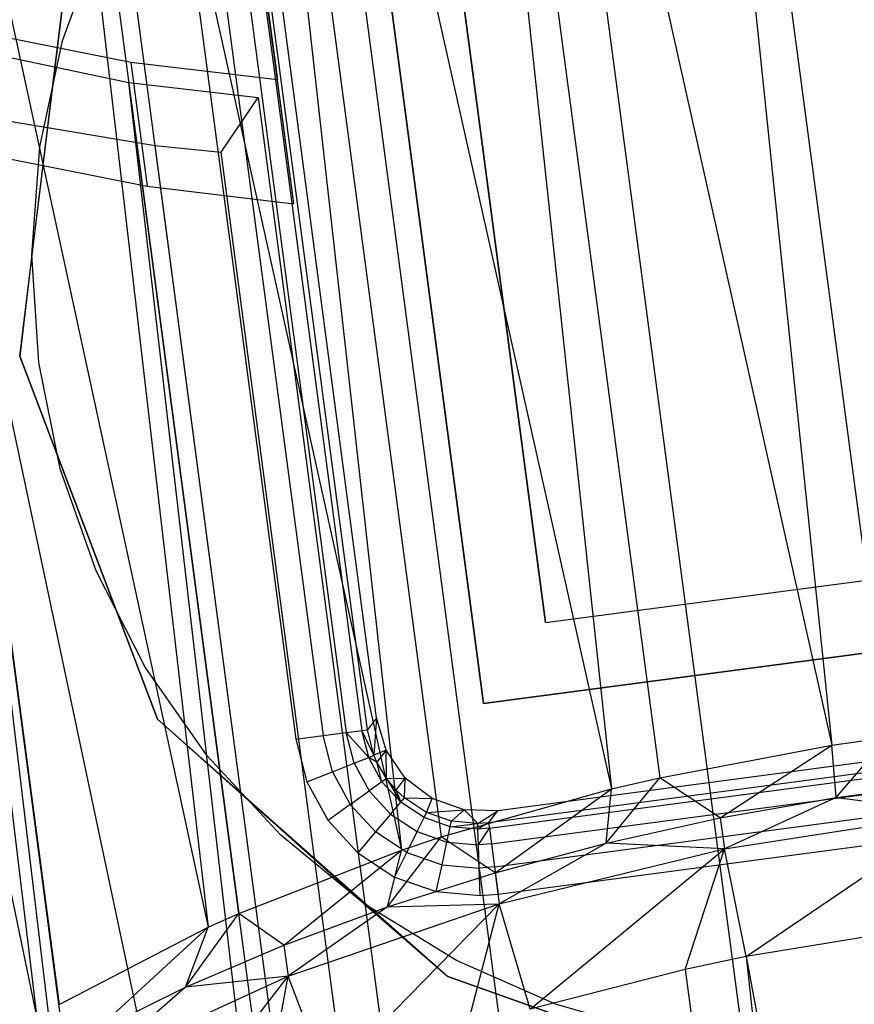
# Model space of a CAD drawing. Extents: x -23.4 to 23.6, y 0.3 to 4.
# Tile 19 of 189: x -22.97 to -22.514, y 2.686 to 3.224. Entities that reach past the tile are written whole.
import ezdxf

# ---------------------------------------------------------------- set-up
doc = ezdxf.new("R2010")
doc.units = 0
doc.header["$MEASUREMENT"] = 0
doc.layers.get('0').update_dxf_attribs({"color": 13, "linetype": 'CONTINUOUS'})

# ---------------------------------------------------------------- blocks, each defined once
blk = doc.blocks.new('FOURTY_V_PM_STL')
at = {"color": 0}
for p, q in [((-22.36058, 1.0508, -3.85626), (-22.74134, 3.9238, -2.18303)), ((-22.36058, 1.0508, -3.85626), (-22.74134, 3.9238, -2.18303)), ((-22.63874, 3.91083, -2.13741), (-22.4957, 2.83157, -2.76597)), ((-22.63874, 3.91083, -2.13741), (-22.4957, 2.83157, -2.76597)), ((-22.63874, 3.91083, -2.13741), (-22.5263, 2.82718, -2.7654)), ((-22.63874, 3.91083, -2.13741), (-22.5263, 2.82718, -2.7654)), ((-22.48815, 1.01971, -3.83189), (-22.86892, 3.8927, -2.15866)), ((-22.48815, 1.01971, -3.83189), (-22.86892, 3.8927, -2.15866)), ((-22.76339, 3.88873, -2.12783), (-22.5263, 2.82718, -2.7654)), ((-22.76339, 3.88873, -2.12783), (-22.5263, 2.82718, -2.7654)), ((-22.76339, 3.88873, -2.12783), (-22.62035, 2.80947, -2.75639)), ((-22.76339, 3.88873, -2.12783), (-22.62035, 2.80947, -2.75639)), ((-22.76339, 3.88873, -2.12783), (-22.64674, 2.8033, -2.75181)), ((-22.76339, 3.88873, -2.12783), (-22.64674, 2.8033, -2.75181)), ((-22.60773, 0.97874, -3.78877), (-22.9885, 3.85174, -2.11554)), ((-22.60773, 0.97874, -3.78877), (-22.9885, 3.85174, -2.11554)), ((-22.8828, 3.85633, -2.09937), (-22.64674, 2.8033, -2.75181)), ((-22.8828, 3.85633, -2.09937), (-22.64674, 2.8033, -2.75181)), ((-22.8828, 3.85633, -2.09937), (-22.73976, 2.77707, -2.72793)), ((-22.8828, 3.85633, -2.09937), (-22.73976, 2.77707, -2.72793)), ((-22.8828, 3.85633, -2.09937), (-22.76146, 2.76986, -2.72049)), ((-22.8828, 3.85633, -2.09937), (-22.76146, 2.76986, -2.72049)), ((-22.99334, 3.81461, -2.0529), (-22.76146, 2.76986, -2.72049)), ((-22.99334, 3.81461, -2.0529), (-22.76146, 2.76986, -2.72049)), ((-22.99334, 3.81461, -2.0529), (-22.8503, 2.73535, -2.68146)), ((-22.99334, 3.81461, -2.0529), (-22.8503, 2.73535, -2.68146)), ((-22.99334, 3.81461, -2.0529), (-22.86716, 2.7278, -2.67232)), ((-22.99334, 3.81461, -2.0529), (-22.86716, 2.7278, -2.67232)), ((-22.71587, 0.92909, -3.72813), (-23.09663, 3.80209, -2.0549)), ((-22.71587, 0.92909, -3.72813), (-23.09663, 3.80209, -2.0549)), ((-23.09166, 3.76486, -1.98984), (-22.86716, 2.7278, -2.67232)), ((-23.09166, 3.76486, -1.98984), (-22.86716, 2.7278, -2.67232)), ((-23.09166, 3.76486, -1.98984), (-22.94862, 2.6856, -2.6184)), ((-23.09166, 3.76486, -1.98984), (-22.94862, 2.6856, -2.6184)), ((-23.09166, 3.76486, -1.98984), (-22.9608, 2.67833, -2.6087)), ((-23.09166, 3.76486, -1.98984), (-22.9608, 2.67833, -2.6087)), ((-23.17475, 3.70856, -1.91209), (-22.9608, 2.67833, -2.6087)), ((-23.17475, 3.70856, -1.91209), (-22.9608, 2.67833, -2.6087)), ((-22.86207, 3.43841, -1.37708), (-22.82923, 3.19064, -0.94416)), ((-22.86207, 3.43841, -1.37708), (-22.82923, 3.19064, -0.94416)), ((-22.82027, 3.12303, -0.98353), (-22.85699, 3.40009, -1.46759)), ((-22.82027, 3.12303, -0.98353), (-22.85699, 3.40009, -1.46759)), ((-22.84164, 3.27616, -0.83115), (-22.7832, 2.83525, -0.83115)), ((-22.84164, 3.27616, -0.83115), (-22.7832, 2.83525, -0.83115)), ((-22.78013, 2.83566, -0.84611), (-22.83857, 3.27657, -0.84611)), ((-22.78013, 2.83566, -0.84611), (-22.83857, 3.27657, -0.84611)), ((-22.71657, 2.84998, -1.51575), (-22.77347, 3.2793, -1.51575)), ((-22.77347, 3.2793, -0.80709), (-22.71657, 2.84998, -0.80709)), ((-22.71657, 2.84998, -1.51575), (-22.77347, 3.2793, -1.51575)), ((-22.77347, 3.2793, -0.80709), (-22.71657, 2.84998, -0.80709)), ((-22.8776, 3.2714, -0.80709), (-22.81916, 2.83049, -0.80709)), ((-22.8776, 3.2714, -0.80709), (-22.81916, 2.83049, -0.80709)), ((-22.86274, 3.27336, -0.81005), (-22.80431, 2.83246, -0.81005)), ((-22.86274, 3.27336, -0.81005), (-22.80431, 2.83246, -0.81005)), ((-22.85012, 3.27504, -0.8185), (-22.79169, 2.83413, -0.8185)), ((-22.85012, 3.27504, -0.8185), (-22.79169, 2.83413, -0.8185)), ((-22.77511, 2.84222, -1.51575), (-22.83201, 3.27154, -1.51575)), ((-22.77511, 2.84222, -1.51575), (-22.83201, 3.27154, -1.51575)), ((-22.9468, 3.21194, -0.80709), (-22.92674, 3.26754, -0.80709)), ((-22.9468, 3.21194, -0.80709), (-22.92674, 3.26754, -0.80709)), ((-22.9468, 3.21194, -0.74803), (-22.92674, 3.26754, -0.74803)), ((-22.9468, 3.21194, -0.74803), (-22.92674, 3.26754, -0.74803)), ((-22.97004, 3.0397, -0.74016), (-22.94449, 3.25015, -0.74016)), ((-22.97004, 3.0397, -0.74016), (-22.94449, 3.25015, -0.74016)), ((-22.94449, 3.25015, -0.80709), (-22.96343, 3.09518, -0.80709)), ((-22.94449, 3.25015, -0.80709), (-22.96343, 3.09518, -0.80709)), ((-22.68271, 2.89418, -0.80709), (-22.72926, 3.24544, -0.80709)), ((-22.72926, 3.24544, -0.74803), (-22.68271, 2.89418, -0.74803)), ((-22.68271, 2.89418, -0.80709), (-22.72926, 3.24544, -0.80709)), ((-22.72926, 3.24544, -0.74803), (-22.68271, 2.89418, -0.74803)), ((-23.01835, 3.21175, -1.02345), (-22.88896, 2.13632, -1.66171)), ((-22.78568, 2.11296, -1.59809), (-23.01835, 3.21175, -1.02345)), ((-23.01835, 3.21175, -1.02345), (-22.91047, 3.18932, -0.96038)), ((-22.78568, 2.11296, -1.59809), (-23.01835, 3.21175, -1.02345)), ((-22.87531, 2.13249, -1.65201), (-23.01835, 3.21175, -1.02345)), ((-22.87531, 2.13249, -1.65201), (-23.01835, 3.21175, -1.02345)), ((-23.01835, 3.21175, -1.02345), (-22.88896, 2.13632, -1.66171)), ((-23.01835, 3.21175, -1.02345), (-22.91047, 3.18932, -0.96038)), ((-22.9094, 3.20023, -0.97887), (-22.98467, 3.21519, -1.0217)), ((-22.9094, 3.20023, -0.97887), (-22.98467, 3.21519, -1.0217)), ((-22.95911, 3.15413, -0.80709), (-22.9468, 3.21194, -0.80709)), ((-22.95911, 3.15413, -0.80709), (-22.9468, 3.21194, -0.80709)), ((-22.95911, 3.15413, -0.74803), (-22.9468, 3.21194, -0.74803)), ((-22.95911, 3.15413, -0.74803), (-22.9468, 3.21194, -0.74803)), ((-22.9468, 3.21194, -0.80709), (-22.9468, 3.21194, -0.74803)), ((-22.9468, 3.21194, -0.80709), (-22.9468, 3.21194, -0.74803)), ((-22.82923, 3.19064, -0.94416), (-22.9094, 3.20023, -0.97887)), ((-22.9094, 3.20023, -0.97887), (-22.90044, 3.13263, -1.01824)), ((-22.9094, 3.20023, -0.97887), (-22.90044, 3.13263, -1.01824)), ((-22.82923, 3.19064, -0.94416), (-22.9094, 3.20023, -0.97887)), ((-22.82027, 3.12303, -0.98353), (-22.82923, 3.19064, -0.94416)), ((-22.82027, 3.12303, -0.98353), (-22.82923, 3.19064, -0.94416)), ((-22.76743, 2.11006, -1.58894), (-22.91047, 3.18932, -0.96038)), ((-22.91047, 3.18932, -0.96038), (-22.83987, 3.181, -0.93004)), ((-22.76743, 2.11006, -1.58894), (-22.91047, 3.18932, -0.96038)), ((-22.78568, 2.11296, -1.59809), (-22.91047, 3.18932, -0.96038)), ((-22.78568, 2.11296, -1.59809), (-22.91047, 3.18932, -0.96038)), ((-22.91047, 3.18932, -0.96038), (-22.83987, 3.181, -0.93004)), ((-22.86005, 3.1511, -0.88329), (-22.83987, 3.181, -0.93004)), ((-22.86005, 3.1511, -0.88329), (-22.83987, 3.181, -0.93004)), ((-22.83987, 3.181, -0.93004), (-22.76371, 2.6064, -1.26468)), ((-22.83987, 3.181, -0.93004), (-22.76371, 2.6064, -1.26468)), ((-23.01346, 3.17451, -0.95839), (-22.89612, 3.15474, -0.89775)), ((-22.63269, 0.30151, -2.63162), (-23.01346, 3.17451, -0.95839)), ((-23.01346, 3.17451, -0.95839), (-22.89612, 3.15474, -0.89775)), ((-22.63269, 0.30151, -2.63162), (-23.01346, 3.17451, -0.95839)), ((-22.96343, 3.09518, -0.80709), (-22.95911, 3.15413, -0.80709)), ((-22.96343, 3.09518, -0.80709), (-22.95911, 3.15413, -0.80709)), ((-22.96343, 3.09518, -0.74803), (-22.95911, 3.15413, -0.74803)), ((-22.96343, 3.09518, -0.74803), (-22.95911, 3.15413, -0.74803)), ((-22.95911, 3.15413, -0.80709), (-22.95911, 3.15413, -0.74803)), ((-22.95911, 3.15413, -0.80709), (-22.95911, 3.15413, -0.74803)), ((-22.89612, 3.15474, -0.89775), (-22.86005, 3.1511, -0.88329)), ((-22.51535, 0.28175, -2.57098), (-22.89612, 3.15474, -0.89775)), ((-22.89612, 3.15474, -0.89775), (-22.86005, 3.1511, -0.88329)), ((-22.51535, 0.28175, -2.57098), (-22.89612, 3.15474, -0.89775)), ((-22.97571, 3.14759, -1.06107), (-22.90044, 3.13263, -1.01824)), ((-22.97571, 3.14759, -1.06107), (-22.90044, 3.13263, -1.01824)), ((-22.7839, 2.5765, -1.21793), (-22.86005, 3.1511, -0.88329)), ((-22.7839, 2.5765, -1.21793), (-22.86005, 3.1511, -0.88329)), ((-22.90044, 3.13263, -1.01824), (-22.82027, 3.12303, -0.98353)), ((-22.90044, 3.13263, -1.01824), (-22.82027, 3.12303, -0.98353)), ((-22.96343, 3.09518, -0.80709), (-22.97004, 3.0397, -0.80709)), ((-22.96343, 3.09518, -0.80709), (-22.97004, 3.0397, -0.80709)), ((-22.95967, 3.03619, -0.80709), (-22.96343, 3.09518, -0.80709)), ((-22.96343, 3.09518, -0.80709), (-22.96343, 3.09518, -0.74803)), ((-22.95967, 3.03619, -0.80709), (-22.96343, 3.09518, -0.80709)), ((-22.95967, 3.03619, -0.74803), (-22.96343, 3.09518, -0.74803)), ((-22.96343, 3.09518, -0.80709), (-22.96343, 3.09518, -0.74803)), ((-22.95967, 3.03619, -0.74803), (-22.96343, 3.09518, -0.74803)), ((-22.97004, 3.0397, -0.80709), (-22.89487, 2.84149, -0.80709)), ((-22.89487, 2.84149, -0.74016), (-22.97004, 3.0397, -0.74016)), ((-22.97004, 3.0397, -0.80709), (-22.89487, 2.84149, -0.80709)), ((-22.97004, 3.0397, -0.80709), (-22.97004, 3.0397, -0.74016)), ((-22.89487, 2.84149, -0.74016), (-22.97004, 3.0397, -0.74016)), ((-22.97004, 3.0397, -0.80709), (-22.97004, 3.0397, -0.74016)), ((-22.94793, 2.97826, -0.80709), (-22.95967, 3.03619, -0.80709)), ((-22.95967, 3.03619, -0.80709), (-22.95967, 3.03619, -0.74803)), ((-22.94793, 2.97826, -0.80709), (-22.95967, 3.03619, -0.80709)), ((-22.94793, 2.97826, -0.74803), (-22.95967, 3.03619, -0.74803)), ((-22.95967, 3.03619, -0.80709), (-22.95967, 3.03619, -0.74803)), ((-22.94793, 2.97826, -0.74803), (-22.95967, 3.03619, -0.74803)), ((-22.9284, 2.92247, -0.80709), (-22.94793, 2.97826, -0.80709)), ((-22.94793, 2.97826, -0.80709), (-22.94793, 2.97826, -0.74803)), ((-22.9284, 2.92247, -0.80709), (-22.94793, 2.97826, -0.80709)), ((-22.9284, 2.92247, -0.74803), (-22.94793, 2.97826, -0.74803)), ((-22.94793, 2.97826, -0.80709), (-22.94793, 2.97826, -0.74803)), ((-22.9284, 2.92247, -0.74803), (-22.94793, 2.97826, -0.74803)), ((-22.68271, 2.89418, -0.80709), (-22.33145, 2.94074, -0.80709)), ((-22.68271, 2.89418, -0.80709), (-22.33145, 2.94074, -0.80709)), ((-22.68271, 2.89418, -0.74803), (-22.33145, 2.94074, -0.74803)), ((-22.68271, 2.89418, -0.74803), (-22.33145, 2.94074, -0.74803)), ((-22.90146, 2.86986, -0.80709), (-22.9284, 2.92247, -0.80709)), ((-22.9284, 2.92247, -0.80709), (-22.9284, 2.92247, -0.74803)), ((-22.90146, 2.86986, -0.80709), (-22.9284, 2.92247, -0.80709)), ((-22.90146, 2.86986, -0.74803), (-22.9284, 2.92247, -0.74803)), ((-22.9284, 2.92247, -0.80709), (-22.9284, 2.92247, -0.74803)), ((-22.90146, 2.86986, -0.74803), (-22.9284, 2.92247, -0.74803)), ((-22.28725, 2.90688, -1.51575), (-22.71657, 2.84998, -1.51575)), ((-22.71657, 2.84998, -0.80709), (-22.28725, 2.90688, -0.80709)), ((-22.28725, 2.90688, -1.51575), (-22.71657, 2.84998, -1.51575)), ((-22.71657, 2.84998, -0.80709), (-22.28725, 2.90688, -0.80709)), ((-22.68271, 2.89418, -0.74803), (-22.68271, 2.89418, -0.80709)), ((-22.68271, 2.89418, -0.74803), (-22.68271, 2.89418, -0.80709)), ((-22.86761, 2.82141, -0.80709), (-22.90146, 2.86986, -0.80709)), ((-22.90146, 2.86986, -0.80709), (-22.90146, 2.86986, -0.74803)), ((-22.86761, 2.82141, -0.80709), (-22.90146, 2.86986, -0.80709)), ((-22.86761, 2.82141, -0.74803), (-22.90146, 2.86986, -0.74803)), ((-22.90146, 2.86986, -0.80709), (-22.90146, 2.86986, -0.74803)), ((-22.86761, 2.82141, -0.74803), (-22.90146, 2.86986, -0.74803)), ((-22.71657, 2.84998, -1.51575), (-22.71657, 2.84998, -0.80709)), ((-22.71657, 2.84998, -1.51575), (-22.71657, 2.84998, -0.80709)), ((-22.27949, 2.84834, -1.51575), (-22.70881, 2.79144, -1.51575)), ((-22.27949, 2.84834, -1.51575), (-22.70881, 2.79144, -1.51575)), ((-22.89487, 2.84149, -0.80709), (-22.78181, 2.74049, -0.80709)), ((-22.73619, 2.70091, -0.74016), (-22.89487, 2.84149, -0.74016)), ((-22.89487, 2.84149, -0.80709), (-22.78181, 2.74049, -0.80709)), ((-22.89487, 2.84149, -0.80709), (-22.89487, 2.84149, -0.74016)), ((-22.73619, 2.70091, -0.74016), (-22.89487, 2.84149, -0.74016)), ((-22.89487, 2.84149, -0.80709), (-22.89487, 2.84149, -0.74016)), ((-22.77511, 2.84222, -1.51575), (-22.78013, 2.83566, -0.84611)), ((-22.77511, 2.84222, -1.51575), (-22.78013, 2.83566, -0.84611)), ((-22.77511, 2.84222, -1.51575), (-22.77651, 2.82169, -0.84604)), ((-22.77511, 2.84222, -1.51575), (-22.77651, 2.82169, -0.84604)), ((-22.76985, 2.82451, -1.51575), (-22.77511, 2.84222, -1.51575)), ((-22.76985, 2.82451, -1.51575), (-22.77511, 2.84222, -1.51575)), ((-22.27293, 2.84331, -0.84611), (-22.71384, 2.78488, -0.84611)), ((-22.27293, 2.84331, -0.84611), (-22.71384, 2.78488, -0.84611)), ((-22.71343, 2.78181, -0.83115), (-22.27252, 2.84025, -0.83115)), ((-22.71343, 2.78181, -0.83115), (-22.27252, 2.84025, -0.83115)), ((-22.79169, 2.83413, -0.8185), (-22.7832, 2.83525, -0.83115)), ((-22.79169, 2.83413, -0.8185), (-22.7832, 2.83525, -0.83115)), ((-22.7832, 2.83525, -0.83115), (-22.78013, 2.83566, -0.84611)), ((-22.7832, 2.83525, -0.83115), (-22.78013, 2.83566, -0.84611)), ((-22.77651, 2.82169, -0.84604), (-22.7832, 2.83525, -0.83115)), ((-22.77651, 2.82169, -0.84604), (-22.7832, 2.83525, -0.83115)), ((-22.7794, 2.82055, -0.8311), (-22.7832, 2.83525, -0.83115)), ((-22.7794, 2.82055, -0.8311), (-22.7832, 2.83525, -0.83115)), ((-22.77651, 2.82169, -0.84604), (-22.78013, 2.83566, -0.84611)), ((-22.77651, 2.82169, -0.84604), (-22.78013, 2.83566, -0.84611)), ((-22.81916, 2.83049, -0.80709), (-22.80431, 2.83246, -0.81005)), ((-22.81916, 2.83049, -0.80709), (-22.80431, 2.83246, -0.81005)), ((-22.81916, 2.83049, -0.80709), (-22.81311, 2.80721, -0.80709)), ((-22.81916, 2.83049, -0.80709), (-22.81311, 2.80721, -0.80709)), ((-22.80431, 2.83246, -0.81005), (-22.79169, 2.83413, -0.8185)), ((-22.80431, 2.83246, -0.81005), (-22.79169, 2.83413, -0.8185)), ((-22.79919, 2.81272, -0.81004), (-22.80431, 2.83246, -0.81005)), ((-22.79919, 2.81272, -0.81004), (-22.80431, 2.83246, -0.81005)), ((-22.7794, 2.82055, -0.8311), (-22.79169, 2.83413, -0.8185)), ((-22.7794, 2.82055, -0.8311), (-22.79169, 2.83413, -0.8185)), ((-22.78736, 2.8174, -0.81847), (-22.79169, 2.83413, -0.8185)), ((-22.78736, 2.8174, -0.81847), (-22.79169, 2.83413, -0.8185)), ((-22.71231, 2.77333, -0.8185), (-22.2714, 2.83176, -0.8185)), ((-22.71231, 2.77333, -0.8185), (-22.2714, 2.83176, -0.8185)), ((-22.5263, 2.82718, -2.7654), (-22.4957, 2.83157, -2.76597)), ((-22.5263, 2.82718, -2.7654), (-22.4957, 2.83157, -2.76597)), ((-22.52387, 2.79866, -2.81824), (-22.4957, 2.83157, -2.76597)), ((-22.52387, 2.79866, -2.81824), (-22.4957, 2.83157, -2.76597)), ((-22.76985, 2.82451, -1.51575), (-22.77651, 2.82169, -0.84604)), ((-22.76985, 2.82451, -1.51575), (-22.77651, 2.82169, -0.84604)), ((-22.76985, 2.82451, -1.51575), (-22.77487, 2.81795, -0.84602)), ((-22.76985, 2.82451, -1.51575), (-22.77487, 2.81795, -0.84602)), ((-22.75937, 2.80929, -1.51575), (-22.76985, 2.82451, -1.51575)), ((-22.7696, 2.80902, -0.84599), (-22.76985, 2.82451, -1.51575)), ((-22.75937, 2.80929, -1.51575), (-22.76985, 2.82451, -1.51575)), ((-22.7696, 2.80902, -0.84599), (-22.76985, 2.82451, -1.51575)), ((-22.62035, 2.80947, -2.75639), (-22.5263, 2.82718, -2.7654)), ((-22.62035, 2.80947, -2.75639), (-22.5263, 2.82718, -2.7654)), ((-22.58722, 2.78751, -2.81351), (-22.5263, 2.82718, -2.7654)), ((-22.58722, 2.78751, -2.81351), (-22.5263, 2.82718, -2.7654)), ((-22.52387, 2.79866, -2.81824), (-22.5263, 2.82718, -2.7654)), ((-22.52387, 2.79866, -2.81824), (-22.5263, 2.82718, -2.7654)), ((-22.82748, 2.77802, -0.80709), (-22.86761, 2.82141, -0.80709)), ((-22.86761, 2.82141, -0.80709), (-22.86761, 2.82141, -0.74803)), ((-22.82748, 2.77802, -0.80709), (-22.86761, 2.82141, -0.80709)), ((-22.82748, 2.77802, -0.74803), (-22.86761, 2.82141, -0.74803)), ((-22.86761, 2.82141, -0.80709), (-22.86761, 2.82141, -0.74803)), ((-22.82748, 2.77802, -0.74803), (-22.86761, 2.82141, -0.74803)), ((-22.78736, 2.8174, -0.81847), (-22.7794, 2.82055, -0.8311)), ((-22.78736, 2.8174, -0.81847), (-22.7794, 2.82055, -0.8311)), ((-22.7794, 2.82055, -0.8311), (-22.77651, 2.82169, -0.84604)), ((-22.7794, 2.82055, -0.8311), (-22.77651, 2.82169, -0.84604)), ((-22.77214, 2.8072, -0.83107), (-22.7794, 2.82055, -0.8311)), ((-22.77487, 2.81795, -0.84602), (-22.7794, 2.82055, -0.8311)), ((-22.77487, 2.81795, -0.84602), (-22.7794, 2.82055, -0.8311)), ((-22.77214, 2.8072, -0.83107), (-22.7794, 2.82055, -0.8311)), ((-22.77487, 2.81795, -0.84602), (-22.77651, 2.82169, -0.84604)), ((-22.77487, 2.81795, -0.84602), (-22.77651, 2.82169, -0.84604)), ((-22.71063, 2.76071, -0.81005), (-22.26972, 2.81914, -0.81005)), ((-22.71063, 2.76071, -0.81005), (-22.26972, 2.81914, -0.81005)), ((-22.79919, 2.81272, -0.81004), (-22.78736, 2.8174, -0.81847)), ((-22.79919, 2.81272, -0.81004), (-22.78736, 2.8174, -0.81847)), ((-22.78736, 2.8174, -0.81847), (-22.7791, 2.80221, -0.81845)), ((-22.78736, 2.8174, -0.81847), (-22.7791, 2.80221, -0.81845)), ((-22.7696, 2.80902, -0.84599), (-22.77487, 2.81795, -0.84602)), ((-22.7696, 2.80902, -0.84599), (-22.77487, 2.81795, -0.84602)), ((-22.77214, 2.8072, -0.83107), (-22.77487, 2.81795, -0.84602)), ((-22.77214, 2.8072, -0.83107), (-22.77487, 2.81795, -0.84602)), ((-22.81311, 2.80721, -0.80709), (-22.79919, 2.81272, -0.81004)), ((-22.81311, 2.80721, -0.80709), (-22.79919, 2.81272, -0.81004)), ((-22.79919, 2.81272, -0.81004), (-22.78944, 2.7948, -0.81004)), ((-22.79919, 2.81272, -0.81004), (-22.78944, 2.7948, -0.81004)), ((-22.7696, 2.80902, -0.84599), (-22.77214, 2.8072, -0.83107)), ((-22.7696, 2.80902, -0.84599), (-22.77214, 2.8072, -0.83107)), ((-22.7696, 2.80902, -0.84599), (-22.75937, 2.80929, -1.51575)), ((-22.7696, 2.80902, -0.84599), (-22.75937, 2.80929, -1.51575)), ((-22.7644, 2.80273, -0.84598), (-22.7696, 2.80902, -0.84599)), ((-22.7696, 2.80902, -0.84599), (-22.76185, 2.79602, -0.83105)), ((-22.7696, 2.80902, -0.84599), (-22.76185, 2.79602, -0.83105)), ((-22.7644, 2.80273, -0.84598), (-22.7696, 2.80902, -0.84599)), ((-22.7644, 2.80273, -0.84598), (-22.75937, 2.80929, -1.51575)), ((-22.7644, 2.80273, -0.84598), (-22.75937, 2.80929, -1.51575)), ((-22.75982, 2.7984, -0.84597), (-22.75937, 2.80929, -1.51575)), ((-22.75982, 2.7984, -0.84597), (-22.75937, 2.80929, -1.51575)), ((-22.7447, 2.79806, -1.51575), (-22.75937, 2.80929, -1.51575)), ((-22.7447, 2.79806, -1.51575), (-22.75937, 2.80929, -1.51575)), ((-22.64952, 2.77375, -2.80407), (-22.62035, 2.80947, -2.75639)), ((-22.64952, 2.77375, -2.80407), (-22.62035, 2.80947, -2.75639)), ((-22.64674, 2.8033, -2.75181), (-22.62035, 2.80947, -2.75639)), ((-22.64674, 2.8033, -2.75181), (-22.62035, 2.80947, -2.75639)), ((-22.58722, 2.78751, -2.81351), (-22.62035, 2.80947, -2.75639)), ((-22.58722, 2.78751, -2.81351), (-22.62035, 2.80947, -2.75639)), ((-22.81311, 2.80721, -0.80709), (-22.8016, 2.78609, -0.80709)), ((-22.81311, 2.80721, -0.80709), (-22.8016, 2.78609, -0.80709)), ((-22.77214, 2.8072, -0.83107), (-22.7791, 2.80221, -0.81845)), ((-22.77214, 2.8072, -0.83107), (-22.7791, 2.80221, -0.81845)), ((-22.77214, 2.8072, -0.83107), (-22.76185, 2.79602, -0.83105)), ((-22.77214, 2.8072, -0.83107), (-22.76185, 2.79602, -0.83105)), ((-22.75982, 2.7984, -0.84597), (-22.7644, 2.80273, -0.84598)), ((-22.7644, 2.80273, -0.84598), (-22.76185, 2.79602, -0.83105)), ((-22.7644, 2.80273, -0.84598), (-22.76185, 2.79602, -0.83105)), ((-22.75982, 2.7984, -0.84597), (-22.7644, 2.80273, -0.84598)), ((-22.73976, 2.77707, -2.72793), (-22.64674, 2.8033, -2.75181)), ((-22.73976, 2.77707, -2.72793), (-22.64674, 2.8033, -2.75181)), ((-22.71033, 2.7575, -2.78999), (-22.64674, 2.8033, -2.75181)), ((-22.71033, 2.7575, -2.78999), (-22.64674, 2.8033, -2.75181)), ((-22.70866, 2.74585, -0.80709), (-22.26776, 2.80429, -0.80709)), ((-22.70866, 2.74585, -0.80709), (-22.26776, 2.80429, -0.80709)), ((-22.64952, 2.77375, -2.80407), (-22.64674, 2.8033, -2.75181)), ((-22.64952, 2.77375, -2.80407), (-22.64674, 2.8033, -2.75181)), ((-22.52387, 2.79866, -2.81824), (-22.45993, 2.80714, -2.81824)), ((-22.52387, 2.79866, -2.81824), (-22.45993, 2.80714, -2.81824)), ((-22.78944, 2.7948, -0.81004), (-22.7791, 2.80221, -0.81845)), ((-22.78944, 2.7948, -0.81004), (-22.7791, 2.80221, -0.81845)), ((-22.76739, 2.78949, -0.81845), (-22.7791, 2.80221, -0.81845)), ((-22.76739, 2.78949, -0.81845), (-22.7791, 2.80221, -0.81845)), ((-22.76185, 2.79602, -0.83105), (-22.75982, 2.7984, -0.84597)), ((-22.76185, 2.79602, -0.83105), (-22.75982, 2.7984, -0.84597)), ((-22.74776, 2.79048, -0.84598), (-22.75982, 2.7984, -0.84597)), ((-22.75982, 2.7984, -0.84597), (-22.7447, 2.79806, -1.51575)), ((-22.75982, 2.7984, -0.84597), (-22.7447, 2.79806, -1.51575)), ((-22.74776, 2.79048, -0.84598), (-22.75982, 2.7984, -0.84597)), ((-22.74776, 2.79048, -0.84598), (-22.7447, 2.79806, -1.51575)), ((-22.74776, 2.79048, -0.84598), (-22.7447, 2.79806, -1.51575)), ((-22.72728, 2.79191, -1.51575), (-22.7447, 2.79806, -1.51575)), ((-22.72728, 2.79191, -1.51575), (-22.7447, 2.79806, -1.51575)), ((-22.58722, 2.78751, -2.81351), (-22.52387, 2.79866, -2.81824)), ((-22.58722, 2.78751, -2.81351), (-22.52387, 2.79866, -2.81824)), ((-22.52387, 2.79866, -2.81824), (-22.58498, 2.77061, -2.82335)), ((-22.52387, 2.79866, -2.81824), (-22.58498, 2.77061, -2.82335)), ((-22.52387, 2.79866, -2.81824), (-22.45769, 2.79024, -2.82809)), ((-22.52387, 2.79866, -2.81824), (-22.45769, 2.79024, -2.82809)), ((-22.78944, 2.7948, -0.81004), (-22.8016, 2.78609, -0.80709)), ((-22.78944, 2.7948, -0.81004), (-22.8016, 2.78609, -0.80709)), ((-22.78944, 2.7948, -0.81004), (-22.77562, 2.7798, -0.81004)), ((-22.78944, 2.7948, -0.81004), (-22.77562, 2.7798, -0.81004)), ((-22.76739, 2.78949, -0.81845), (-22.76185, 2.79602, -0.83105)), ((-22.76739, 2.78949, -0.81845), (-22.76185, 2.79602, -0.83105)), ((-22.74915, 2.78767, -0.83106), (-22.76185, 2.79602, -0.83105)), ((-22.74915, 2.78767, -0.83106), (-22.76185, 2.79602, -0.83105)), ((-22.74776, 2.79048, -0.84598), (-22.72728, 2.79191, -1.51575)), ((-22.74776, 2.79048, -0.84598), (-22.72728, 2.79191, -1.51575)), ((-22.73414, 2.78571, -0.84602), (-22.72728, 2.79191, -1.51575)), ((-22.73414, 2.78571, -0.84602), (-22.72728, 2.79191, -1.51575)), ((-22.70881, 2.79144, -1.51575), (-22.72728, 2.79191, -1.51575)), ((-22.71977, 2.78439, -0.84608), (-22.72728, 2.79191, -1.51575)), ((-22.70881, 2.79144, -1.51575), (-22.72728, 2.79191, -1.51575)), ((-22.71977, 2.78439, -0.84608), (-22.72728, 2.79191, -1.51575)), ((-22.76739, 2.78949, -0.81845), (-22.77562, 2.7798, -0.81004)), ((-22.76739, 2.78949, -0.81845), (-22.77562, 2.7798, -0.81004)), ((-22.76739, 2.78949, -0.81845), (-22.75295, 2.77999, -0.81845)), ((-22.76739, 2.78949, -0.81845), (-22.75295, 2.77999, -0.81845)), ((-22.75295, 2.77999, -0.81845), (-22.74915, 2.78767, -0.83106)), ((-22.75295, 2.77999, -0.81845), (-22.74915, 2.78767, -0.83106)), ((-22.74915, 2.78767, -0.83106), (-22.74776, 2.79048, -0.84598)), ((-22.74915, 2.78767, -0.83106), (-22.74776, 2.79048, -0.84598)), ((-22.7348, 2.78266, -0.83109), (-22.74915, 2.78767, -0.83106)), ((-22.7348, 2.78266, -0.83109), (-22.74915, 2.78767, -0.83106)), ((-22.73414, 2.78571, -0.84602), (-22.74776, 2.79048, -0.84598)), ((-22.73414, 2.78571, -0.84602), (-22.74776, 2.79048, -0.84598)), ((-22.71977, 2.78439, -0.84608), (-22.70881, 2.79144, -1.51575)), ((-22.71977, 2.78439, -0.84608), (-22.70881, 2.79144, -1.51575)), ((-22.71384, 2.78488, -0.84611), (-22.70881, 2.79144, -1.51575)), ((-22.71384, 2.78488, -0.84611), (-22.70881, 2.79144, -1.51575)), ((-22.64952, 2.77375, -2.80407), (-22.58722, 2.78751, -2.81351)), ((-22.64952, 2.77375, -2.80407), (-22.58722, 2.78751, -2.81351)), ((-22.58722, 2.78751, -2.81351), (-22.58498, 2.77061, -2.82335)), ((-22.58722, 2.78751, -2.81351), (-22.58498, 2.77061, -2.82335)), ((-22.58498, 2.77061, -2.82335), (-22.45769, 2.79024, -2.82809)), ((-22.58498, 2.77061, -2.82335), (-22.45769, 2.79024, -2.82809)), ((-22.57313, 2.71171, -2.82189), (-22.45769, 2.79024, -2.82809)), ((-22.57313, 2.71171, -2.82189), (-22.45769, 2.79024, -2.82809)), ((-22.8016, 2.78609, -0.80709), (-22.7853, 2.7684, -0.80709)), ((-22.8016, 2.78609, -0.80709), (-22.7853, 2.7684, -0.80709)), ((-22.73662, 2.77429, -0.81846), (-22.7348, 2.78266, -0.83109)), ((-22.73662, 2.77429, -0.81846), (-22.7348, 2.78266, -0.83109)), ((-22.7348, 2.78266, -0.83109), (-22.73414, 2.78571, -0.84602)), ((-22.7348, 2.78266, -0.83109), (-22.73414, 2.78571, -0.84602)), ((-22.7348, 2.78266, -0.83109), (-22.71977, 2.78439, -0.84608)), ((-22.7348, 2.78266, -0.83109), (-22.71977, 2.78439, -0.84608)), ((-22.71967, 2.78129, -0.83113), (-22.7348, 2.78266, -0.83109)), ((-22.71967, 2.78129, -0.83113), (-22.7348, 2.78266, -0.83109)), ((-22.71977, 2.78439, -0.84608), (-22.73414, 2.78571, -0.84602)), ((-22.71977, 2.78439, -0.84608), (-22.73414, 2.78571, -0.84602)), ((-22.71384, 2.78488, -0.84611), (-22.71977, 2.78439, -0.84608)), ((-22.71384, 2.78488, -0.84611), (-22.71977, 2.78439, -0.84608)), ((-22.71967, 2.78129, -0.83113), (-22.71977, 2.78439, -0.84608)), ((-22.71967, 2.78129, -0.83113), (-22.71977, 2.78439, -0.84608)), ((-22.71384, 2.78488, -0.84611), (-22.71967, 2.78129, -0.83113)), ((-22.71384, 2.78488, -0.84611), (-22.71967, 2.78129, -0.83113)), ((-22.71343, 2.78181, -0.83115), (-22.71967, 2.78129, -0.83113)), ((-22.71343, 2.78181, -0.83115), (-22.71967, 2.78129, -0.83113)), ((-22.71941, 2.77274, -0.81849), (-22.71967, 2.78129, -0.83113)), ((-22.71941, 2.77274, -0.81849), (-22.71967, 2.78129, -0.83113)), ((-22.71941, 2.77274, -0.81849), (-22.71343, 2.78181, -0.83115)), ((-22.71941, 2.77274, -0.81849), (-22.71343, 2.78181, -0.83115)), ((-22.71384, 2.78488, -0.84611), (-22.71343, 2.78181, -0.83115)), ((-22.71384, 2.78488, -0.84611), (-22.71343, 2.78181, -0.83115)), ((-22.71343, 2.78181, -0.83115), (-22.71231, 2.77333, -0.8185)), ((-22.71343, 2.78181, -0.83115), (-22.71231, 2.77333, -0.8185)), ((-22.78181, 2.74049, -0.80709), (-22.82748, 2.77802, -0.80709)), ((-22.82748, 2.77802, -0.80709), (-22.82748, 2.77802, -0.74803)), ((-22.78181, 2.74049, -0.80709), (-22.82748, 2.77802, -0.80709)), ((-22.78181, 2.74049, -0.74803), (-22.82748, 2.77802, -0.74803)), ((-22.82748, 2.77802, -0.80709), (-22.82748, 2.77802, -0.74803)), ((-22.78181, 2.74049, -0.74803), (-22.82748, 2.77802, -0.74803)), ((-22.77562, 2.7798, -0.81004), (-22.7853, 2.7684, -0.80709)), ((-22.77562, 2.7798, -0.81004), (-22.7853, 2.7684, -0.80709)), ((-22.75858, 2.76859, -0.81004), (-22.77562, 2.7798, -0.81004)), ((-22.75858, 2.76859, -0.81004), (-22.77562, 2.7798, -0.81004)), ((-22.7692, 2.73886, -2.77139), (-22.73976, 2.77707, -2.72793)), ((-22.7692, 2.73886, -2.77139), (-22.73976, 2.77707, -2.72793)), ((-22.76146, 2.76986, -2.72049), (-22.73976, 2.77707, -2.72793)), ((-22.76146, 2.76986, -2.72049), (-22.73976, 2.77707, -2.72793)), ((-22.75858, 2.76859, -0.81004), (-22.75295, 2.77999, -0.81845)), ((-22.75858, 2.76859, -0.81004), (-22.75295, 2.77999, -0.81845)), ((-22.75295, 2.77999, -0.81845), (-22.73662, 2.77429, -0.81846)), ((-22.75295, 2.77999, -0.81845), (-22.73662, 2.77429, -0.81846)), ((-22.71033, 2.7575, -2.78999), (-22.73976, 2.77707, -2.72793)), ((-22.71033, 2.7575, -2.78999), (-22.73976, 2.77707, -2.72793)), ((-22.73932, 2.76187, -0.81004), (-22.73662, 2.77429, -0.81846)), ((-22.73932, 2.76187, -0.81004), (-22.73662, 2.77429, -0.81846)), ((-22.73662, 2.77429, -0.81846), (-22.71941, 2.77274, -0.81849)), ((-22.73662, 2.77429, -0.81846), (-22.71941, 2.77274, -0.81849)), ((-22.71231, 2.77333, -0.8185), (-22.71941, 2.77274, -0.81849)), ((-22.71231, 2.77333, -0.8185), (-22.71941, 2.77274, -0.81849)), ((-22.71901, 2.76002, -0.81005), (-22.71941, 2.77274, -0.81849)), ((-22.71901, 2.76002, -0.81005), (-22.71941, 2.77274, -0.81849)), ((-22.71231, 2.77333, -0.8185), (-22.71063, 2.76071, -0.81005)), ((-22.71231, 2.77333, -0.8185), (-22.71063, 2.76071, -0.81005)), ((-22.71033, 2.7575, -2.78999), (-22.64952, 2.77375, -2.80407)), ((-22.71033, 2.7575, -2.78999), (-22.64952, 2.77375, -2.80407)), ((-22.64952, 2.77375, -2.80407), (-22.70809, 2.7406, -2.79984)), ((-22.64952, 2.77375, -2.80407), (-22.70809, 2.7406, -2.79984)), ((-22.70809, 2.7406, -2.79984), (-22.58498, 2.77061, -2.82335)), ((-22.70809, 2.7406, -2.79984), (-22.58498, 2.77061, -2.82335)), ((-22.69114, 2.68294, -2.79935), (-22.58498, 2.77061, -2.82335)), ((-22.69114, 2.68294, -2.79935), (-22.58498, 2.77061, -2.82335)), ((-22.58498, 2.77061, -2.82335), (-22.64952, 2.77375, -2.80407)), ((-22.58498, 2.77061, -2.82335), (-22.64952, 2.77375, -2.80407)), ((-22.60646, 2.70469, -2.81741), (-22.58498, 2.77061, -2.82335)), ((-22.60646, 2.70469, -2.81741), (-22.58498, 2.77061, -2.82335)), ((-22.57313, 2.71171, -2.82189), (-22.58498, 2.77061, -2.82335)), ((-22.57313, 2.71171, -2.82189), (-22.58498, 2.77061, -2.82335)), ((-22.8503, 2.73535, -2.68146), (-22.76146, 2.76986, -2.72049)), ((-22.8503, 2.73535, -2.68146), (-22.76146, 2.76986, -2.72049)), ((-22.82572, 2.71797, -2.74838), (-22.76146, 2.76986, -2.72049)), ((-22.82572, 2.71797, -2.74838), (-22.76146, 2.76986, -2.72049)), ((-22.7853, 2.7684, -0.80709), (-22.7652, 2.75519, -0.80709)), ((-22.7853, 2.7684, -0.80709), (-22.7652, 2.75519, -0.80709)), ((-22.7692, 2.73886, -2.77139), (-22.76146, 2.76986, -2.72049)), ((-22.7692, 2.73886, -2.77139), (-22.76146, 2.76986, -2.72049)), ((-22.7652, 2.75519, -0.80709), (-22.75858, 2.76859, -0.81004)), ((-22.7652, 2.75519, -0.80709), (-22.75858, 2.76859, -0.81004)), ((-22.75858, 2.76859, -0.81004), (-22.73932, 2.76187, -0.81004)), ((-22.75858, 2.76859, -0.81004), (-22.73932, 2.76187, -0.81004)), ((-22.7425, 2.74724, -0.80709), (-22.73932, 2.76187, -0.81004)), ((-22.7425, 2.74724, -0.80709), (-22.73932, 2.76187, -0.81004)), ((-22.73932, 2.76187, -0.81004), (-22.71901, 2.76002, -0.81005)), ((-22.73932, 2.76187, -0.81004), (-22.71901, 2.76002, -0.81005)), ((-22.71063, 2.76071, -0.81005), (-22.71901, 2.76002, -0.81005)), ((-22.71063, 2.76071, -0.81005), (-22.71901, 2.76002, -0.81005)), ((-22.71855, 2.74504, -0.80709), (-22.71901, 2.76002, -0.81005)), ((-22.71855, 2.74504, -0.80709), (-22.71901, 2.76002, -0.81005)), ((-22.71063, 2.76071, -0.81005), (-22.70866, 2.74585, -0.80709)), ((-22.71063, 2.76071, -0.81005), (-22.70866, 2.74585, -0.80709)), ((-22.7692, 2.73886, -2.77139), (-22.71033, 2.7575, -2.78999)), ((-22.7692, 2.73886, -2.77139), (-22.71033, 2.7575, -2.78999)), ((-22.7652, 2.75519, -0.80709), (-22.7425, 2.74724, -0.80709)), ((-22.7652, 2.75519, -0.80709), (-22.7425, 2.74724, -0.80709)), ((-22.71033, 2.7575, -2.78999), (-22.70809, 2.7406, -2.79984)), ((-22.71033, 2.7575, -2.78999), (-22.70809, 2.7406, -2.79984)), ((-22.7425, 2.74724, -0.80709), (-22.71855, 2.74504, -0.80709)), ((-22.7425, 2.74724, -0.80709), (-22.71855, 2.74504, -0.80709)), ((-22.71855, 2.74504, -0.80709), (-22.70866, 2.74585, -0.80709)), ((-22.71855, 2.74504, -0.80709), (-22.70866, 2.74585, -0.80709)), ((-22.82572, 2.71797, -2.74838), (-22.7692, 2.73886, -2.77139)), ((-22.82572, 2.71797, -2.74838), (-22.7692, 2.73886, -2.77139)), ((-22.82348, 2.70107, -2.75822), (-22.70809, 2.7406, -2.79984)), ((-22.82348, 2.70107, -2.75822), (-22.70809, 2.7406, -2.79984)), ((-22.7692, 2.73886, -2.77139), (-22.82348, 2.70107, -2.75822)), ((-22.7692, 2.73886, -2.77139), (-22.82348, 2.70107, -2.75822)), ((-22.80175, 2.64505, -2.75946), (-22.70809, 2.7406, -2.79984)), ((-22.80175, 2.64505, -2.75946), (-22.70809, 2.7406, -2.79984)), ((-22.78181, 2.74049, -0.80709), (-22.73619, 2.70091, -0.80709)), ((-22.78181, 2.74049, -0.80709), (-22.73619, 2.70091, -0.80709)), ((-22.73145, 2.70954, -0.80709), (-22.78181, 2.74049, -0.80709)), ((-22.78181, 2.74049, -0.80709), (-22.78181, 2.74049, -0.74803)), ((-22.73145, 2.70954, -0.80709), (-22.78181, 2.74049, -0.80709)), ((-22.73145, 2.70954, -0.74803), (-22.78181, 2.74049, -0.74803)), ((-22.78181, 2.74049, -0.80709), (-22.78181, 2.74049, -0.74803)), ((-22.73145, 2.70954, -0.74803), (-22.78181, 2.74049, -0.74803)), ((-22.7692, 2.73886, -2.77139), (-22.70809, 2.7406, -2.79984)), ((-22.7692, 2.73886, -2.77139), (-22.70809, 2.7406, -2.79984)), ((-22.72588, 2.67229, -2.78895), (-22.70809, 2.7406, -2.79984)), ((-22.72588, 2.67229, -2.78895), (-22.70809, 2.7406, -2.79984)), ((-22.69114, 2.68294, -2.79935), (-22.70809, 2.7406, -2.79984)), ((-22.69114, 2.68294, -2.79935), (-22.70809, 2.7406, -2.79984)), ((-22.87947, 2.69498, -2.72114), (-22.8503, 2.73535, -2.68146)), ((-22.87947, 2.69498, -2.72114), (-22.8503, 2.73535, -2.68146)), ((-22.86716, 2.7278, -2.67232), (-22.8503, 2.73535, -2.68146)), ((-22.86716, 2.7278, -2.67232), (-22.8503, 2.73535, -2.68146)), ((-22.82572, 2.71797, -2.74838), (-22.8503, 2.73535, -2.68146)), ((-22.82572, 2.71797, -2.74838), (-22.8503, 2.73535, -2.68146)), ((-22.94862, 2.6856, -2.6184), (-22.86716, 2.7278, -2.67232)), ((-22.94862, 2.6856, -2.6184), (-22.86716, 2.7278, -2.67232)), ((-22.93007, 2.67006, -2.68986), (-22.86716, 2.7278, -2.67232)), ((-22.93007, 2.67006, -2.68986), (-22.86716, 2.7278, -2.67232)), ((-22.87947, 2.69498, -2.72114), (-22.86716, 2.7278, -2.67232)), ((-22.87947, 2.69498, -2.72114), (-22.86716, 2.7278, -2.67232)), ((-22.48181, 2.72679, -2.82699), (-22.57313, 2.71171, -2.82189)), ((-22.48181, 2.72679, -2.82699), (-22.57313, 2.71171, -2.82189)), ((-22.87947, 2.69498, -2.72114), (-22.82572, 2.71797, -2.74838)), ((-22.87947, 2.69498, -2.72114), (-22.82572, 2.71797, -2.74838)), ((-22.82572, 2.71797, -2.74838), (-22.82348, 2.70107, -2.75822)), ((-22.82572, 2.71797, -2.74838), (-22.82348, 2.70107, -2.75822)), ((-22.57313, 2.71171, -2.82189), (-22.60646, 2.70469, -2.81741)), ((-22.57313, 2.71171, -2.82189), (-22.60646, 2.70469, -2.81741)), ((-22.57313, 2.71171, -2.82189), (-22.25797, 1.03783, -3.81064)), ((-22.57313, 2.71171, -2.82189), (-22.25797, 1.03783, -3.81064)), ((-22.57313, 2.71171, -2.82189), (-22.38262, 1.01573, -3.80106)), ((-22.57313, 2.71171, -2.82189), (-22.38262, 1.01573, -3.80106)), ((-22.67735, 2.68573, -0.80709), (-22.73145, 2.70954, -0.80709)), ((-22.73145, 2.70954, -0.80709), (-22.73145, 2.70954, -0.74803)), ((-22.67735, 2.68573, -0.80709), (-22.73145, 2.70954, -0.80709)), ((-22.67735, 2.68573, -0.74803), (-22.73145, 2.70954, -0.74803)), ((-22.73145, 2.70954, -0.80709), (-22.73145, 2.70954, -0.74803)), ((-22.67735, 2.68573, -0.74803), (-22.73145, 2.70954, -0.74803)), ((-22.92783, 2.65316, -2.6997), (-22.82348, 2.70107, -2.75822)), ((-22.92783, 2.65316, -2.6997), (-22.82348, 2.70107, -2.75822)), ((-22.90178, 2.59913, -2.70336), (-22.82348, 2.70107, -2.75822)), ((-22.90178, 2.59913, -2.70336), (-22.82348, 2.70107, -2.75822)), ((-22.82348, 2.70107, -2.75822), (-22.87947, 2.69498, -2.72114)), ((-22.82348, 2.70107, -2.75822), (-22.87947, 2.69498, -2.72114)), ((-22.83642, 2.63057, -2.74249), (-22.82348, 2.70107, -2.75822)), ((-22.83642, 2.63057, -2.74249), (-22.82348, 2.70107, -2.75822)), ((-22.80175, 2.64505, -2.75946), (-22.82348, 2.70107, -2.75822)), ((-22.80175, 2.64505, -2.75946), (-22.82348, 2.70107, -2.75822)), ((-22.73619, 2.70091, -0.80709), (-22.61789, 2.65891, -0.80709)), ((-22.61789, 2.65891, -0.74016), (-22.73619, 2.70091, -0.74016)), ((-22.73619, 2.70091, -0.80709), (-22.61789, 2.65891, -0.80709)), ((-22.73619, 2.70091, -0.80709), (-22.73619, 2.70091, -0.74016)), ((-22.61789, 2.65891, -0.74016), (-22.73619, 2.70091, -0.74016)), ((-22.73619, 2.70091, -0.80709), (-22.73619, 2.70091, -0.74016)), ((-22.60646, 2.70469, -2.81741), (-22.69114, 2.68294, -2.79935)), ((-22.60646, 2.70469, -2.81741), (-22.69114, 2.68294, -2.79935)), ((-22.60646, 2.70469, -2.81741), (-22.38262, 1.01573, -3.80106)), ((-22.60646, 2.70469, -2.81741), (-22.38262, 1.01573, -3.80106)), ((-22.93007, 2.67006, -2.68986), (-22.87947, 2.69498, -2.72114)), ((-22.93007, 2.67006, -2.68986), (-22.87947, 2.69498, -2.72114)), ((-22.87947, 2.69498, -2.72114), (-22.92783, 2.65316, -2.6997)), ((-22.87947, 2.69498, -2.72114), (-22.92783, 2.65316, -2.6997)), ((-22.62051, 2.66951, -0.80709), (-22.67735, 2.68573, -0.80709)), ((-22.67735, 2.68573, -0.80709), (-22.67735, 2.68573, -0.74803)), ((-22.62051, 2.66951, -0.80709), (-22.67735, 2.68573, -0.80709)), ((-22.62051, 2.66951, -0.74803), (-22.67735, 2.68573, -0.74803)), ((-22.67735, 2.68573, -0.80709), (-22.67735, 2.68573, -0.74803)), ((-22.62051, 2.66951, -0.74803), (-22.67735, 2.68573, -0.74803))]:
    blk.add_line(p, q, dxfattribs=at)

msp = doc.modelspace()

# ---------------------------------------------------------------- block references
at = {"color": 0}
msp.add_blockref('FOURTY_V_PM_STL', (0, 0), dxfattribs=at)

doc.saveas('drawing.dxf')
